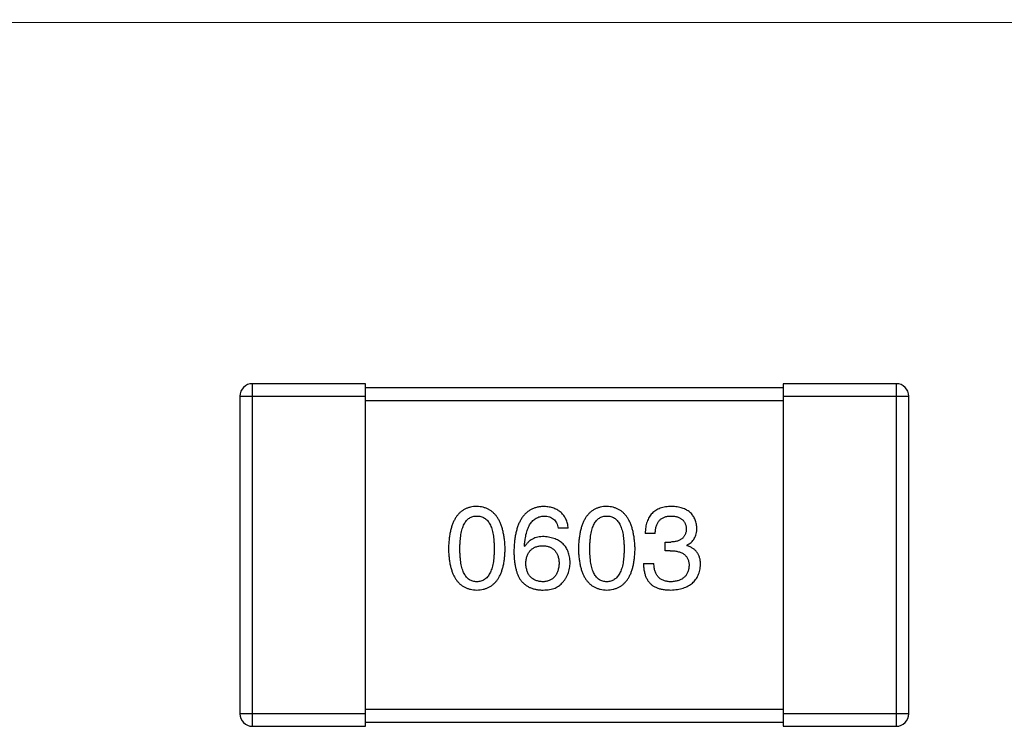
# Model space of a CAD drawing. Header units: millimetres. Extents: x 170 to 326, y 157 to 284.
# Tile 32 of 117: x 240.98 to 243.34, y 267.94 to 269.64. Entities that reach past the tile are written whole.
import ezdxf

# ---------------------------------------------------------------- set-up
doc = ezdxf.new("R2010")
doc.units = ezdxf.units.MM
doc.header["$LTSCALE"] = 30.734
doc.layers.get('0').update_dxf_attribs({"linetype": 'CONTINUOUS'})

msp = doc.modelspace()

# ---------------------------------------------------------------- linework, layer by layer
at = {"linetype": 'Continuous'}
for p, q in [((247.7072, 269.6267), (226.2075, 269.636)), ((241.5376, 267.9449), (241.5376, 268.7649)), ((241.8076, 268.7649), (241.5376, 268.7649)), ((241.8076, 267.9449), (241.8076, 268.7649)), ((242.8076, 268.7549), (241.8076, 268.7549)), ((242.8076, 268.7649), (242.8076, 267.9449)), ((243.0776, 268.7649), (242.8076, 268.7649)), ((243.0776, 268.7649), (243.0776, 267.9449)), ((241.5076, 268.7349), (241.5076, 267.9749)), ((241.5076, 268.7349), (241.8076, 268.7349)), ((242.8076, 268.7349), (243.1076, 268.7349)), ((243.1076, 267.9749), (243.1076, 268.7349)), ((241.8076, 268.7249), (242.8076, 268.7249)), ((242.2931, 268.4187), (242.2691, 268.4187)), ((242.5013, 268.4067), (242.4772, 268.4067)), ((242.1893, 268.375), (242.1882, 268.3761)), ((242.5253, 268.3651), (242.5253, 268.3859)), ((242.5253, 268.3859), (242.5384, 268.3859)), ((242.5767, 268.3782), (242.5767, 268.3772)), ((242.5373, 268.3651), (242.5253, 268.3651)), ((242.4729, 268.3345), (242.498, 268.3345)), ((241.8076, 267.9749), (241.5076, 267.9749)), ((242.8076, 267.9849), (241.8076, 267.9849)), ((243.1076, 267.9749), (242.8076, 267.9749)), ((241.8076, 267.9549), (242.8076, 267.9549)), ((241.5376, 267.9449), (241.8076, 267.9449)), ((242.8076, 267.9449), (243.0776, 267.9449))]:
    msp.add_line(p, q, dxfattribs=at)
for centre, start, end in [((241.5376, 268.7349), 90, 180), ((243.0776, 268.7349), 0, 90), ((241.5376, 267.9749), 180, 270), ((243.0776, 267.9749), 270, 0)]:
    msp.add_arc(centre, 0.03, start, end, dxfattribs=at)
for points, knots in [([(242.0743, 268.4711), (242.0717, 268.471), (242.0665, 268.4708), (242.059, 268.4695), (242.052, 268.4674), (242.0454, 268.4645), (242.0394, 268.4609), (242.0339, 268.4564), (242.0289, 268.4512), (242.0244, 268.4452), (242.0204, 268.4384), (242.017, 268.4308), (242.0139, 268.4225), (242.0115, 268.4134), (242.0094, 268.4035), (242.008, 268.3929), (242.007, 268.3815), (242.0067, 268.3736), (242.0066, 268.3695)], [0, 0, 0, 0, 0.057911, 0.113262, 0.165956, 0.217443, 0.268511, 0.319665, 0.372, 0.426129, 0.483365, 0.543779, 0.607756, 0.676562, 0.749704, 0.827713, 0.911177, 1, 1, 1, 1]), ([(242.1421, 268.3695), (242.1419, 268.3735), (242.1416, 268.3813), (242.1404, 268.3926), (242.1388, 268.4032), (242.1368, 268.413), (242.1342, 268.422), (242.1312, 268.4303), (242.1277, 268.4378), (242.1237, 268.4446), (242.1192, 268.4506), (242.1142, 268.4559), (242.1087, 268.4604), (242.1028, 268.4641), (242.0963, 268.467), (242.0894, 268.4692), (242.082, 268.4707), (242.0769, 268.471), (242.0743, 268.4711)], [0, 0, 0, 0, 0.088475, 0.171606, 0.249595, 0.322626, 0.391327, 0.455765, 0.516374, 0.573675, 0.628522, 0.681161, 0.732559, 0.783563, 0.83504, 0.887639, 0.942585, 1, 1, 1, 1]), ([(242.2352, 268.4711), (242.2324, 268.471), (242.2269, 268.4706), (242.2189, 268.4692), (242.2114, 268.4669), (242.2044, 268.4638), (242.198, 268.46), (242.1921, 268.4553), (242.1868, 268.4498), (242.1821, 268.4435), (242.1778, 268.4365), (242.1741, 268.4286), (242.1709, 268.42), (242.1683, 268.4105), (242.1661, 268.4003), (242.1646, 268.3893), (242.1635, 268.3775), (242.1632, 268.3693), (242.1631, 268.3651)], [0, 0, 0, 0, 0.058957, 0.115262, 0.16907, 0.221312, 0.273147, 0.324961, 0.377649, 0.432026, 0.488925, 0.549039, 0.612912, 0.680653, 0.753056, 0.830314, 0.912483, 1, 1, 1, 1]), ([(242.2931, 268.4187), (242.2929, 268.4207), (242.2924, 268.4246), (242.2911, 268.4302), (242.2896, 268.4355), (242.2876, 268.4404), (242.2852, 268.445), (242.2825, 268.4491), (242.2794, 268.453), (242.276, 268.4565), (242.2722, 268.4596), (242.268, 268.4623), (242.2634, 268.4647), (242.2585, 268.4667), (242.2532, 268.4684), (242.2475, 268.4697), (242.2415, 268.4706), (242.2373, 268.471), (242.2352, 268.4711)], [0, 0, 0, 0, 0.06947, 0.136096, 0.199592, 0.260665, 0.319672, 0.377156, 0.433415, 0.489984, 0.546535, 0.604276, 0.663499, 0.725182, 0.788953, 0.855683, 0.926216, 1, 1, 1, 1]), ([(242.3852, 268.4711), (242.3825, 268.471), (242.3774, 268.4708), (242.3698, 268.4695), (242.3629, 268.4674), (242.3563, 268.4645), (242.3503, 268.4609), (242.3448, 268.4564), (242.3398, 268.4512), (242.3353, 268.4452), (242.3313, 268.4384), (242.3278, 268.4308), (242.3248, 268.4225), (242.3223, 268.4134), (242.3203, 268.4035), (242.3189, 268.3929), (242.3178, 268.3815), (242.3176, 268.3736), (242.3174, 268.3695)], [0, 0, 0, 0, 0.057911, 0.113262, 0.165956, 0.217443, 0.268511, 0.319665, 0.372, 0.426129, 0.483365, 0.543779, 0.607756, 0.676562, 0.749704, 0.827713, 0.911177, 1, 1, 1, 1]), ([(242.4529, 268.3695), (242.4528, 268.3735), (242.4524, 268.3813), (242.4513, 268.3926), (242.4497, 268.4032), (242.4476, 268.413), (242.4451, 268.422), (242.4421, 268.4303), (242.4386, 268.4378), (242.4345, 268.4446), (242.43, 268.4506), (242.4251, 268.4559), (242.4196, 268.4604), (242.4137, 268.4641), (242.4072, 268.467), (242.4003, 268.4692), (242.3929, 268.4707), (242.3878, 268.471), (242.3852, 268.4711)], [0, 0, 0, 0, 0.088475, 0.171606, 0.249595, 0.322626, 0.391327, 0.455765, 0.516374, 0.573675, 0.628522, 0.681161, 0.732559, 0.783563, 0.83504, 0.887639, 0.942585, 1, 1, 1, 1]), ([(242.5406, 268.4711), (242.5381, 268.4711), (242.5332, 268.4709), (242.5261, 268.47), (242.5195, 268.4687), (242.5134, 268.4668), (242.5077, 268.4645), (242.5025, 268.4617), (242.4978, 268.4584), (242.4936, 268.4545), (242.4898, 268.4503), (242.4865, 268.4455), (242.4838, 268.4402), (242.4815, 268.4344), (242.4797, 268.4281), (242.4783, 268.4214), (242.4775, 268.4142), (242.4773, 268.4092), (242.4772, 268.4067)], [0, 0, 0, 0, 0.073232, 0.142595, 0.207997, 0.270074, 0.329156, 0.386529, 0.441846, 0.496976, 0.551877, 0.607941, 0.665637, 0.725446, 0.788542, 0.855101, 0.925196, 1, 1, 1, 1]), ([(242.6007, 268.4198), (242.6006, 268.4218), (242.6002, 268.4257), (242.5992, 268.4313), (242.5977, 268.4365), (242.5959, 268.4414), (242.5935, 268.4459), (242.5908, 268.4501), (242.5877, 268.4539), (242.5841, 268.4573), (242.5801, 268.4604), (242.5757, 268.463), (242.5709, 268.4653), (242.5656, 268.4672), (242.56, 268.4688), (242.5539, 268.4699), (242.5474, 268.4708), (242.5429, 268.471), (242.5406, 268.4711)], [0, 0, 0, 0, 0.067521, 0.132139, 0.193339, 0.252064, 0.309083, 0.364848, 0.420021, 0.475612, 0.532002, 0.589602, 0.649896, 0.712634, 0.778603, 0.848416, 0.922155, 1, 1, 1, 1]), ([(242.0339, 268.3695), (242.0339, 268.3727), (242.034, 268.3788), (242.0345, 268.3878), (242.0352, 268.3961), (242.0363, 268.4038), (242.0378, 268.4108), (242.0394, 268.4173), (242.0415, 268.4232), (242.0439, 268.4284), (242.0465, 268.4331), (242.0495, 268.4372), (242.0529, 268.4406), (242.0565, 268.4434), (242.0605, 268.4456), (242.0649, 268.4471), (242.0695, 268.448), (242.0727, 268.4481), (242.0743, 268.4482)], [0, 0, 0, 0, 0.096452, 0.187278, 0.271765, 0.350519, 0.423437, 0.491321, 0.554011, 0.612224, 0.666281, 0.717003, 0.764884, 0.811423, 0.856783, 0.902993, 0.950236, 1, 1, 1, 1]), ([(242.0743, 268.4482), (242.076, 268.4481), (242.0793, 268.448), (242.084, 268.4471), (242.0885, 268.4456), (242.0926, 268.4434), (242.0963, 268.4406), (242.0998, 268.4372), (242.1028, 268.4331), (242.1056, 268.4285), (242.1081, 268.4232), (242.1102, 268.4173), (242.1119, 268.4109), (242.1134, 268.4038), (242.1145, 268.3961), (242.1153, 268.3878), (242.1158, 268.3788), (242.1158, 268.3727), (242.1159, 268.3695)], [0, 0, 0, 0, 0.050604, 0.098688, 0.145699, 0.191791, 0.238625, 0.286717, 0.337546, 0.391814, 0.449755, 0.512106, 0.579685, 0.652048, 0.730262, 0.814146, 0.904281, 1, 1, 1, 1]), ([(242.1882, 268.3761), (242.1884, 268.3789), (242.1888, 268.3844), (242.1898, 268.3923), (242.1911, 268.3998), (242.1927, 268.4067), (242.1946, 268.4131), (242.1968, 268.4189), (242.1992, 268.4243), (242.202, 268.4291), (242.2052, 268.4333), (242.2085, 268.4371), (242.2122, 268.4403), (242.2163, 268.4429), (242.2206, 268.4451), (242.2252, 268.4467), (242.2301, 268.4478), (242.2335, 268.4481), (242.2352, 268.4482)], [0, 0, 0, 0, 0.089218, 0.173709, 0.252753, 0.326963, 0.397099, 0.462534, 0.524018, 0.582178, 0.637235, 0.689955, 0.741228, 0.791618, 0.841661, 0.892925, 0.945259, 1, 1, 1, 1]), ([(242.2352, 268.4482), (242.2375, 268.4481), (242.2418, 268.448), (242.2479, 268.4465), (242.2533, 268.4442), (242.2581, 268.441), (242.262, 268.4367), (242.2652, 268.4315), (242.2676, 268.4254), (242.2686, 268.421), (242.2691, 268.4187)], [0, 0, 0, 0, 0.136586, 0.261496, 0.378089, 0.490612, 0.605522, 0.725767, 0.8561, 1, 1, 1, 1]), ([(242.3448, 268.3695), (242.3448, 268.3727), (242.3448, 268.3788), (242.3453, 268.3878), (242.3461, 268.3961), (242.3471, 268.4038), (242.3486, 268.4108), (242.3503, 268.4173), (242.3523, 268.4232), (242.3547, 268.4284), (242.3574, 268.4331), (242.3604, 268.4372), (242.3638, 268.4406), (242.3674, 268.4434), (242.3714, 268.4456), (242.3757, 268.4471), (242.3804, 268.448), (242.3836, 268.4481), (242.3852, 268.4482)], [0, 0, 0, 0, 0.096452, 0.187278, 0.271765, 0.350519, 0.423437, 0.491321, 0.554011, 0.612224, 0.666281, 0.717003, 0.764884, 0.811423, 0.856783, 0.902993, 0.950236, 1, 1, 1, 1]), ([(242.3852, 268.4482), (242.3869, 268.4481), (242.3901, 268.448), (242.3949, 268.4471), (242.3993, 268.4456), (242.4035, 268.4434), (242.4072, 268.4406), (242.4106, 268.4372), (242.4137, 268.4331), (242.4165, 268.4285), (242.4189, 268.4232), (242.421, 268.4173), (242.4228, 268.4109), (242.4242, 268.4038), (242.4253, 268.3961), (242.4261, 268.3878), (242.4266, 268.3788), (242.4267, 268.3727), (242.4267, 268.3695)], [0, 0, 0, 0, 0.050604, 0.098688, 0.145699, 0.191791, 0.238625, 0.286717, 0.337546, 0.391814, 0.449755, 0.512106, 0.579685, 0.652048, 0.730262, 0.814146, 0.904281, 1, 1, 1, 1]), ([(242.5013, 268.4067), (242.5013, 268.4083), (242.5015, 268.4116), (242.5021, 268.4163), (242.5028, 268.4207), (242.504, 268.4248), (242.5054, 268.4285), (242.5071, 268.4319), (242.5091, 268.4351), (242.5113, 268.4379), (242.5139, 268.4403), (242.5167, 268.4424), (242.5198, 268.4442), (242.5232, 268.4457), (242.5269, 268.4468), (242.5309, 268.4476), (242.5351, 268.4481), (242.538, 268.4482), (242.5395, 268.4482)], [0, 0, 0, 0, 0.078134, 0.15164, 0.221358, 0.286689, 0.348614, 0.407697, 0.464247, 0.520153, 0.574432, 0.629291, 0.684538, 0.742032, 0.801329, 0.863637, 0.930123, 1, 1, 1, 1]), ([(242.5395, 268.4482), (242.5409, 268.4481), (242.5436, 268.448), (242.5474, 268.4475), (242.5511, 268.4468), (242.5545, 268.446), (242.5576, 268.4448), (242.5605, 268.4434), (242.5631, 268.4419), (242.5655, 268.4401), (242.5677, 268.438), (242.5695, 268.4357), (242.5712, 268.4333), (242.5726, 268.4306), (242.5737, 268.4276), (242.5746, 268.4245), (242.5753, 268.4211), (242.5755, 268.4188), (242.5756, 268.4176)], [0, 0, 0, 0, 0.078051, 0.151197, 0.220412, 0.286742, 0.34933, 0.409464, 0.467368, 0.52298, 0.578639, 0.633998, 0.690142, 0.746855, 0.805868, 0.867776, 0.932345, 1, 1, 1, 1]), ([(242.2352, 268.399), (242.2326, 268.399), (242.2275, 268.3988), (242.2202, 268.3977), (242.2135, 268.3958), (242.2073, 268.3932), (242.2018, 268.3898), (242.197, 268.3856), (242.1927, 268.3806), (242.1905, 268.3769), (242.1893, 268.375)], [0, 0, 0, 0, 0.144617, 0.279572, 0.40596, 0.526097, 0.64389, 0.760003, 0.877724, 1, 1, 1, 1]), ([(242.2975, 268.3367), (242.2974, 268.3391), (242.2972, 268.3436), (242.2962, 268.3503), (242.2947, 268.3565), (242.2929, 268.3623), (242.2906, 268.3677), (242.2878, 268.3726), (242.2846, 268.3772), (242.2809, 268.3813), (242.2767, 268.385), (242.2722, 268.3883), (242.2671, 268.3911), (242.2616, 268.3936), (242.2557, 268.3956), (242.2492, 268.3972), (242.2424, 268.3984), (242.2377, 268.3988), (242.2352, 268.399)], [0, 0, 0, 0, 0.071527, 0.139094, 0.20346, 0.264939, 0.323904, 0.381383, 0.437591, 0.493343, 0.549401, 0.606085, 0.664838, 0.725424, 0.788712, 0.855452, 0.925772, 1, 1, 1, 1]), ([(242.5756, 268.4176), (242.5755, 268.4164), (242.5754, 268.4139), (242.5749, 268.4104), (242.574, 268.4072), (242.5729, 268.4042), (242.5716, 268.4013), (242.5699, 268.3988), (242.568, 268.3964), (242.5658, 268.3943), (242.5633, 268.3924), (242.5606, 268.3908), (242.5576, 268.3894), (242.5543, 268.3882), (242.5507, 268.3873), (242.5468, 268.3866), (242.5427, 268.3861), (242.5399, 268.386), (242.5384, 268.3859)], [0, 0, 0, 0, 0.067741, 0.131599, 0.192143, 0.249977, 0.306453, 0.361639, 0.416449, 0.471489, 0.527582, 0.584873, 0.644974, 0.70814, 0.77492, 0.845909, 0.920585, 1, 1, 1, 1]), ([(242.5767, 268.3782), (242.5786, 268.3792), (242.5823, 268.3811), (242.5873, 268.3848), (242.5915, 268.3891), (242.5949, 268.3941), (242.5975, 268.3996), (242.5994, 268.4058), (242.6005, 268.4126), (242.6007, 268.4173), (242.6007, 268.4198)], [0, 0, 0, 0, 0.125227, 0.244792, 0.361427, 0.478215, 0.59667, 0.722058, 0.856314, 1, 1, 1, 1]), ([(242.1915, 268.3345), (242.1916, 268.3362), (242.1918, 268.3395), (242.1925, 268.3442), (242.1935, 268.3486), (242.1948, 268.3527), (242.1963, 268.3565), (242.1982, 268.36), (242.2002, 268.3632), (242.2027, 268.366), (242.2053, 268.3685), (242.2083, 268.3707), (242.2115, 268.3726), (242.2151, 268.3741), (242.2189, 268.3754), (242.223, 268.3763), (242.2274, 268.377), (242.2304, 268.3771), (242.2319, 268.3772)], [0, 0, 0, 0, 0.076072, 0.148369, 0.216753, 0.281358, 0.342792, 0.401604, 0.458929, 0.514444, 0.569818, 0.625343, 0.681554, 0.739608, 0.800134, 0.863477, 0.929547, 1, 1, 1, 1]), ([(242.2319, 268.3772), (242.2334, 268.3771), (242.2364, 268.377), (242.2406, 268.3763), (242.2446, 268.3755), (242.2483, 268.3742), (242.2517, 268.3727), (242.2549, 268.3709), (242.2578, 268.3687), (242.2604, 268.3663), (242.2627, 268.3635), (242.2648, 268.3604), (242.2666, 268.357), (242.2681, 268.3533), (242.2693, 268.3493), (242.2703, 268.3451), (242.271, 268.3404), (242.2712, 268.3373), (242.2713, 268.3356)], [0, 0, 0, 0, 0.069884, 0.136529, 0.199638, 0.259844, 0.317774, 0.374356, 0.430026, 0.485148, 0.5409, 0.597889, 0.657472, 0.718614, 0.783613, 0.85129, 0.923712, 1, 1, 1, 1]), ([(242.6095, 268.3323), (242.6095, 268.3338), (242.6094, 268.3366), (242.609, 268.3406), (242.6084, 268.3445), (242.6075, 268.3482), (242.6063, 268.3517), (242.6049, 268.355), (242.6032, 268.3582), (242.6013, 268.3611), (242.5992, 268.3638), (242.5967, 268.3663), (242.594, 268.3686), (242.591, 268.3707), (242.5878, 268.3726), (242.5844, 268.3744), (242.5806, 268.3759), (242.578, 268.3767), (242.5767, 268.3772)], [0, 0, 0, 0, 0.071215, 0.138707, 0.20396, 0.266995, 0.327734, 0.387609, 0.445602, 0.503345, 0.561136, 0.618597, 0.677672, 0.738255, 0.799989, 0.863961, 0.930555, 1, 1, 1, 1]), ([(242.0066, 268.3695), (242.0067, 268.3656), (242.007, 268.358), (242.008, 268.3469), (242.0094, 268.3366), (242.0115, 268.3271), (242.014, 268.3182), (242.017, 268.3102), (242.0204, 268.3029), (242.0245, 268.2963), (242.0289, 268.2904), (242.0339, 268.2854), (242.0394, 268.2811), (242.0455, 268.2776), (242.052, 268.2748), (242.059, 268.2728), (242.0665, 268.2715), (242.0717, 268.2713), (242.0743, 268.2711)], [0, 0, 0, 0, 0.087693, 0.170223, 0.247496, 0.319826, 0.387768, 0.451403, 0.511459, 0.568358, 0.622671, 0.675251, 0.726739, 0.778422, 0.830759, 0.884394, 0.940865, 1, 1, 1, 1]), ([(242.0743, 268.2908), (242.0727, 268.2909), (242.0695, 268.291), (242.0649, 268.2919), (242.0605, 268.2934), (242.0566, 268.2957), (242.0529, 268.2985), (242.0495, 268.3019), (242.0465, 268.3059), (242.0439, 268.3106), (242.0415, 268.3158), (242.0394, 268.3217), (242.0378, 268.3282), (242.0363, 268.3352), (242.0352, 268.3429), (242.0345, 268.3513), (242.034, 268.3602), (242.0339, 268.3663), (242.0339, 268.3695)], [0, 0, 0, 0, 0.049766, 0.097012, 0.143225, 0.188786, 0.235079, 0.282962, 0.333687, 0.387747, 0.445963, 0.508657, 0.576545, 0.649868, 0.72822, 0.812712, 0.903543, 1, 1, 1, 1]), ([(242.0743, 268.2711), (242.077, 268.2713), (242.0821, 268.2715), (242.0897, 268.2728), (242.0967, 268.2748), (242.1032, 268.2776), (242.1092, 268.2811), (242.1147, 268.2854), (242.1197, 268.2905), (242.1242, 268.2963), (242.1282, 268.3029), (242.1317, 268.3102), (242.1347, 268.3182), (242.1372, 268.3271), (242.1392, 268.3366), (242.1407, 268.3469), (242.1417, 268.358), (242.1419, 268.3656), (242.1421, 268.3695)], [0, 0, 0, 0, 0.059134, 0.115603, 0.169236, 0.221572, 0.273254, 0.32474, 0.377319, 0.431815, 0.488555, 0.548609, 0.612242, 0.680182, 0.75251, 0.829782, 0.91231, 1, 1, 1, 1]), ([(242.1159, 268.3695), (242.1158, 268.3664), (242.1158, 268.3603), (242.1153, 268.3515), (242.1145, 268.3433), (242.1134, 268.3357), (242.1119, 268.3286), (242.1101, 268.3222), (242.1081, 268.3163), (242.1056, 268.3111), (242.1029, 268.3064), (242.0997, 268.3024), (242.0963, 268.2989), (242.0926, 268.2961), (242.0885, 268.2938), (242.084, 268.2922), (242.0793, 268.2911), (242.076, 268.2909), (242.0743, 268.2908)], [0, 0, 0, 0, 0.094834, 0.184067, 0.267029, 0.344713, 0.417334, 0.484367, 0.546941, 0.604717, 0.65953, 0.710539, 0.759381, 0.806382, 0.853027, 0.900623, 0.949121, 1, 1, 1, 1]), ([(242.1631, 268.3651), (242.1631, 268.3616), (242.1632, 268.3547), (242.1639, 268.3447), (242.1649, 268.3353), (242.1665, 268.3265), (242.1685, 268.3183), (242.1709, 268.3107), (242.1738, 268.3037), (242.1762, 268.2995), (242.1773, 268.2974)], [0, 0, 0, 0, 0.151498, 0.29521, 0.430242, 0.557137, 0.677306, 0.790845, 0.898111, 1, 1, 1, 1]), ([(242.3174, 268.3695), (242.3176, 268.3656), (242.3178, 268.358), (242.3189, 268.3469), (242.3203, 268.3366), (242.3223, 268.3271), (242.3248, 268.3182), (242.3278, 268.3102), (242.3313, 268.3029), (242.3353, 268.2963), (242.3398, 268.2904), (242.3448, 268.2854), (242.3503, 268.2811), (242.3563, 268.2776), (242.3629, 268.2748), (242.3699, 268.2728), (242.3774, 268.2715), (242.3825, 268.2713), (242.3852, 268.2711)], [0, 0, 0, 0, 0.087693, 0.170223, 0.247496, 0.319826, 0.387768, 0.451403, 0.511459, 0.568358, 0.622671, 0.675251, 0.726739, 0.778422, 0.830759, 0.884394, 0.940865, 1, 1, 1, 1]), ([(242.3852, 268.2908), (242.3836, 268.2909), (242.3804, 268.291), (242.3757, 268.2919), (242.3714, 268.2934), (242.3674, 268.2957), (242.3637, 268.2985), (242.3604, 268.3019), (242.3574, 268.3059), (242.3547, 268.3106), (242.3523, 268.3158), (242.3503, 268.3217), (242.3486, 268.3282), (242.3471, 268.3352), (242.3461, 268.3429), (242.3453, 268.3513), (242.3448, 268.3602), (242.3448, 268.3663), (242.3448, 268.3695)], [0, 0, 0, 0, 0.049766, 0.097012, 0.143225, 0.188786, 0.235079, 0.282962, 0.333687, 0.387747, 0.445963, 0.508657, 0.576545, 0.649868, 0.72822, 0.812712, 0.903543, 1, 1, 1, 1]), ([(242.3852, 268.2711), (242.3878, 268.2713), (242.393, 268.2715), (242.4005, 268.2728), (242.4075, 268.2748), (242.4141, 268.2776), (242.4201, 268.2811), (242.4256, 268.2854), (242.4306, 268.2905), (242.4351, 268.2963), (242.4391, 268.3029), (242.4426, 268.3102), (242.4456, 268.3182), (242.448, 268.3271), (242.4501, 268.3366), (242.4515, 268.3469), (242.4525, 268.358), (242.4528, 268.3656), (242.4529, 268.3695)], [0, 0, 0, 0, 0.059134, 0.115603, 0.169236, 0.221572, 0.273254, 0.32474, 0.377319, 0.431815, 0.488555, 0.548609, 0.612242, 0.680182, 0.75251, 0.829782, 0.91231, 1, 1, 1, 1]), ([(242.4267, 268.3695), (242.4267, 268.3664), (242.4266, 268.3603), (242.4261, 268.3515), (242.4253, 268.3433), (242.4242, 268.3357), (242.4228, 268.3286), (242.421, 268.3222), (242.4189, 268.3163), (242.4165, 268.3111), (242.4137, 268.3064), (242.4106, 268.3024), (242.4072, 268.2989), (242.4034, 268.2961), (242.3993, 268.2938), (242.3949, 268.2922), (242.3901, 268.2911), (242.3869, 268.2909), (242.3852, 268.2908)], [0, 0, 0, 0, 0.094834, 0.184067, 0.267029, 0.344713, 0.417334, 0.484367, 0.546941, 0.604717, 0.65953, 0.710539, 0.759381, 0.806382, 0.853027, 0.900623, 0.949121, 1, 1, 1, 1]), ([(242.5373, 268.3651), (242.5392, 268.3651), (242.5427, 268.3651), (242.5477, 268.3646), (242.5525, 268.364), (242.5569, 268.3629), (242.5609, 268.3617), (242.5646, 268.3602), (242.568, 268.3583), (242.571, 268.3562), (242.5736, 268.3538), (242.5759, 268.3511), (242.5779, 268.3481), (242.5794, 268.3448), (242.5807, 268.3413), (242.5815, 268.3375), (242.5821, 268.3334), (242.5821, 268.3305), (242.5822, 268.3291)], [0, 0, 0, 0, 0.082495, 0.159728, 0.232496, 0.300725, 0.365163, 0.425859, 0.483728, 0.538892, 0.592921, 0.646195, 0.699968, 0.754746, 0.811387, 0.870806, 0.933482, 1, 1, 1, 1]), ([(242.233, 268.2908), (242.2314, 268.2909), (242.2283, 268.291), (242.2238, 268.2917), (242.2196, 268.2926), (242.2157, 268.2939), (242.2121, 268.2955), (242.2087, 268.2974), (242.2057, 268.2996), (242.203, 268.3023), (242.2004, 268.3052), (242.1983, 268.3084), (242.1964, 268.312), (242.1948, 268.3159), (242.1936, 268.3201), (242.1926, 268.3246), (242.1918, 268.3295), (242.1916, 268.3328), (242.1915, 268.3345)], [0, 0, 0, 0, 0.070403, 0.137196, 0.200053, 0.260887, 0.31876, 0.37535, 0.430743, 0.485927, 0.541678, 0.598832, 0.657726, 0.719441, 0.783504, 0.851852, 0.923533, 1, 1, 1, 1]), ([(242.2713, 268.3356), (242.2712, 268.3339), (242.271, 268.3305), (242.2703, 268.3257), (242.2693, 268.3211), (242.2682, 268.3169), (242.2667, 268.313), (242.265, 268.3094), (242.263, 268.3061), (242.2607, 268.3031), (242.2582, 268.3004), (242.2554, 268.2981), (242.2523, 268.2961), (242.2489, 268.2943), (242.2453, 268.293), (242.2415, 268.2919), (242.2373, 268.2912), (242.2345, 268.2909), (242.233, 268.2908)], [0, 0, 0, 0, 0.078863, 0.153308, 0.223539, 0.289857, 0.35341, 0.413572, 0.471721, 0.528235, 0.584279, 0.638781, 0.69466, 0.751251, 0.809198, 0.869697, 0.933318, 1, 1, 1, 1]), ([(242.2778, 268.2875), (242.2794, 268.2893), (242.2825, 268.2927), (242.2865, 268.2983), (242.2899, 268.3041), (242.2927, 268.3102), (242.2949, 268.3165), (242.2964, 268.323), (242.2973, 268.3298), (242.2974, 268.3344), (242.2975, 268.3367)], [0, 0, 0, 0, 0.129393, 0.255335, 0.378531, 0.500878, 0.622934, 0.746191, 0.87096, 1, 1, 1, 1]), ([(242.4729, 268.3345), (242.4729, 268.3328), (242.4731, 268.3293), (242.4735, 268.3242), (242.4742, 268.3193), (242.4751, 268.3146), (242.4762, 268.3102), (242.4774, 268.3061), (242.479, 268.3022), (242.4807, 268.2985), (242.4827, 268.295), (242.4848, 268.2918), (242.4872, 268.2889), (242.4898, 268.2861), (242.4926, 268.2836), (242.4957, 268.2814), (242.4989, 268.2794), (242.5012, 268.2783), (242.5024, 268.2777)], [0, 0, 0, 0, 0.078937, 0.154495, 0.226898, 0.296844, 0.363348, 0.427781, 0.48946, 0.549586, 0.607902, 0.664733, 0.720805, 0.776157, 0.831175, 0.886736, 0.943094, 1, 1, 1, 1]), ([(242.5395, 268.2908), (242.5379, 268.2908), (242.5347, 268.2909), (242.5301, 268.2914), (242.5258, 268.2923), (242.5218, 268.2935), (242.5181, 268.295), (242.5147, 268.2969), (242.5116, 268.2991), (242.5089, 268.3017), (242.5064, 268.3046), (242.5043, 268.3079), (242.5024, 268.3115), (242.5009, 268.3155), (242.4997, 268.3198), (242.4988, 268.3244), (242.4982, 268.3293), (242.4981, 268.3328), (242.498, 268.3345)], [0, 0, 0, 0, 0.071272, 0.13882, 0.201858, 0.262757, 0.320043, 0.376709, 0.431462, 0.486034, 0.541209, 0.597703, 0.65589, 0.717768, 0.782056, 0.850407, 0.92277, 1, 1, 1, 1]), ([(242.5384, 268.2711), (242.5412, 268.2713), (242.5465, 268.2715), (242.5543, 268.2724), (242.5615, 268.2739), (242.5682, 268.2757), (242.5744, 268.2779), (242.5802, 268.2807), (242.5854, 268.2838), (242.5901, 268.2874), (242.5943, 268.2915), (242.598, 268.296), (242.6013, 268.301), (242.6039, 268.3064), (242.6061, 268.3123), (242.6078, 268.3186), (242.609, 268.3253), (242.6093, 268.33), (242.6095, 268.3323)], [0, 0, 0, 0, 0.078078, 0.151942, 0.221594, 0.28726, 0.350176, 0.409768, 0.467648, 0.523784, 0.578904, 0.634014, 0.689819, 0.746826, 0.805875, 0.867063, 0.931764, 1, 1, 1, 1]), ([(242.5822, 268.3291), (242.582, 268.3276), (242.5818, 268.3248), (242.5811, 268.3206), (242.5801, 268.3168), (242.5787, 268.3132), (242.5771, 268.3098), (242.5752, 268.3067), (242.573, 268.304), (242.5705, 268.3014), (242.5676, 268.2991), (242.5645, 268.2971), (242.561, 268.2954), (242.5573, 268.2939), (242.5533, 268.2928), (242.549, 268.2918), (242.5444, 268.2911), (242.5412, 268.2909), (242.5395, 268.2908)], [0, 0, 0, 0, 0.068514, 0.133941, 0.195994, 0.255362, 0.312994, 0.369441, 0.424687, 0.480522, 0.537148, 0.594801, 0.654411, 0.716817, 0.781981, 0.850498, 0.923306, 1, 1, 1, 1]), ([(242.1773, 268.2974), (242.1788, 268.2954), (242.1817, 268.2914), (242.1869, 268.2862), (242.1926, 268.2818), (242.1988, 268.2781), (242.2056, 268.2752), (242.2128, 268.2731), (242.2206, 268.2716), (242.2259, 268.2713), (242.2287, 268.2711)], [0, 0, 0, 0, 0.125033, 0.246266, 0.36603, 0.485265, 0.606781, 0.732144, 0.862551, 1, 1, 1, 1]), ([(242.2287, 268.2711), (242.2315, 268.2711), (242.2369, 268.271), (242.2447, 268.2716), (242.2518, 268.2728), (242.2584, 268.2746), (242.2642, 268.2769), (242.2694, 268.2798), (242.2741, 268.2833), (242.2766, 268.2861), (242.2778, 268.2875)], [0, 0, 0, 0, 0.156782, 0.301945, 0.436395, 0.561474, 0.678489, 0.78853, 0.894967, 1, 1, 1, 1]), ([(242.5024, 268.2777), (242.5035, 268.2772), (242.5058, 268.2761), (242.5096, 268.2748), (242.5137, 268.2736), (242.518, 268.2728), (242.5227, 268.272), (242.5277, 268.2715), (242.533, 268.2712), (242.5366, 268.2712), (242.5384, 268.2711)], [0, 0, 0, 0, 0.101955, 0.208983, 0.322698, 0.44339, 0.570851, 0.70629, 0.84885, 1, 1, 1, 1])]:
    msp.add_open_spline(points, degree=3, knots=knots, dxfattribs=at)

doc.saveas('drawing.dxf')
